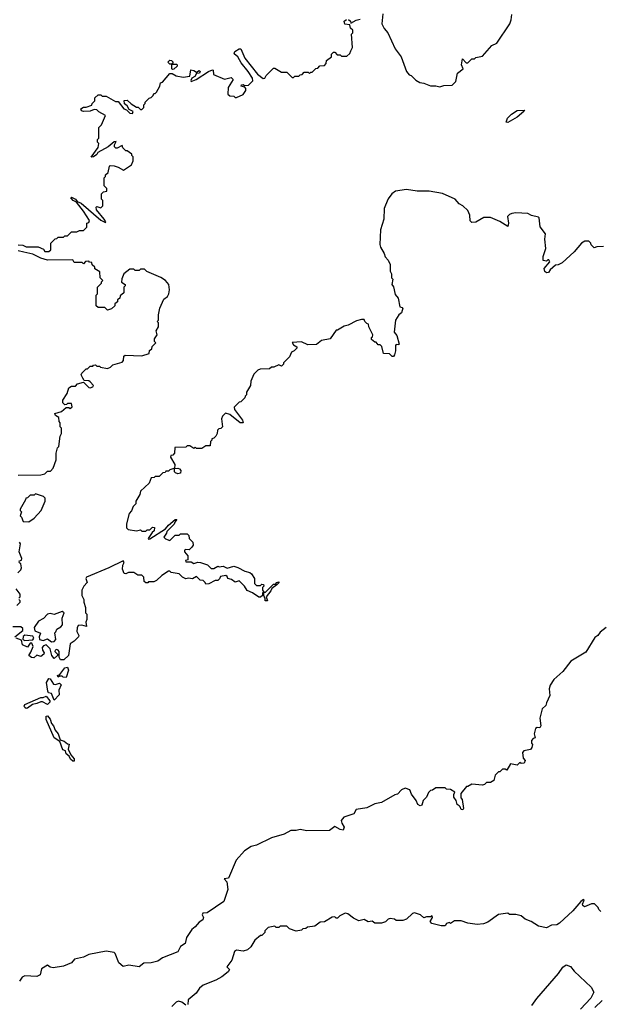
# Model space of a CAD drawing. Extents: x 1861455 to 2058065, y 200073 to 437907.
# Tile 154 of 256: x 2006126 to 2010491, y 269623 to 277025. Entities that reach past the tile are written whole.
import ezdxf

# ---------------------------------------------------------------- set-up
doc = ezdxf.new("R2010")
doc.units = 0

msp = doc.modelspace()

# ---------------------------------------------------------------- linework, layer by layer
at = {"layer": '0CON05XD'}
for points in [[(2008615, 276790), (2008627.5, 276815), (2008620, 276915), (2008630, 276925), (2008630, 276945), (2008611.7, 276961.7), (2008607.5, 276987.5), (2008570.7, 276990.7), (2008566.2, 277015), (2008582.5, 277027.5)], [(2008597.5, 277027.5), (2008613.3, 277015), (2008615, 277000), (2008655, 277022.5), (2008685, 277030)], [(2008855, 277070), (2008847.5, 276995), (2008865, 276960), (2008892.5, 276925), (2008947.5, 276805), (2008992.5, 276745), (2009032.5, 276635), (2009055, 276610), (2009070, 276605), (2009105, 276570), (2009133, 276553), (2009165, 276547.5), (2009215, 276527.5), (2009255, 276527.5), (2009285, 276520), (2009315, 276530), (2009377, 276533), (2009405, 276560), (2009416.4, 276623.6), (2009460, 276655), (2009447.5, 276685), (2009455, 276730), (2009481.7, 276701.7), (2009495, 276700), (2009525, 276730), (2009545, 276730), (2009555, 276740), (2009605, 276750), (2009675, 276830), (2009711.7, 276848.3), (2009810, 276995), (2009821.2, 277025), (2009826.2, 277065)], [(2006113.6, 275333.6), (2006149.3, 275329.3), (2006175, 275317.5), (2006265, 275317.5), (2006305, 275300), (2006315, 275282.5), (2006345, 275282.5), (2006360, 275295), (2006360, 275345), (2006391.7, 275378.3), (2006405, 275380), (2006415, 275390), (2006455, 275390), (2006465, 275400), (2006485, 275400), (2006515, 275430), (2006555, 275430), (2006575, 275440), (2006605, 275440), (2006630, 275465), (2006630, 275495), (2006645, 275500), (2006650, 275515), (2006606, 275585), (2006553.3, 275653.3), (2006527.5, 275665), (2006510, 275685), (2006515, 275690), (2006545, 275676.2), (2006557.5, 275657.5), (2006588.8, 275645), (2006735, 275518.8), (2006770, 275500), (2006772.5, 275505), (2006760, 275525), (2006703.3, 275595), (2006700, 275615), (2006705, 275620), (2006735, 275610), (2006750, 275625), (2006750, 275665), (2006740, 275675), (2006740, 275715), (2006755, 275730), (2006780, 275735), (2006780, 275755), (2006760, 275775), (2006760, 275835), (2006770, 275845), (2006771.7, 275858.3), (2006790, 275875), (2006800, 275925), (2006805, 275930), (2006835, 275927.5), (2006867, 275917), (2006906.7, 275893.3), (2006967.5, 275935), (2006980, 275965), (2006980, 275995), (2006970, 276005), (2006970, 276015), (2006935, 276040), (2006925, 276040), (2006901.7, 276061.7), (2006895, 276080), (2006858.3, 276058.3), (2006848.3, 276058.3), (2006838.3, 276068.3), (2006837.5, 276085), (2006850, 276110), (2006835, 276106.7), (2006790.7, 276069.3), (2006713.3, 276026.7), (2006705, 276012.5), (2006680, 275995), (2006662.5, 275992.5), (2006717, 276063), (2006720, 276095), (2006710, 276105), (2006710, 276125), (2006720, 276135), (2006720, 276215), (2006740, 276235), (2006770, 276305), (2006721.7, 276331.7), (2006705, 276347.5), (2006685, 276350), (2006655, 276336.7), (2006605, 276333.8), (2006590.5, 276340.5), (2006586.7, 276355), (2006605, 276366.2), (2006625, 276366.7), (2006668.3, 276381.7), (2006670, 276395), (2006690, 276415), (2006691.7, 276438.3), (2006715, 276460), (2006735, 276460), (2006745, 276450), (2006775, 276450), (2006845, 276410), (2006865, 276410), (2006910, 276355), (2006928.3, 276348.3), (2006953, 276323), (2006975, 276320), (2006980, 276335), (2006950, 276350), (2006935, 276377.5), (2006913.3, 276393.3), (2006911.7, 276418.3), (2006935, 276421.2), (2006962.7, 276392.7), (2007005, 276367.5), (2007017, 276367), (2007035, 276350), (2007045, 276350), (2007060, 276365), (2007060, 276385), (2007070, 276395), (2007070, 276405), (2007100, 276435), (2007115, 276440), (2007130, 276455), (2007135, 276470), (2007145, 276470), (2007155, 276480), (2007180, 276525), (2007185, 276550), (2007200, 276555), (2007255, 276620), (2007271.7, 276621.7), (2007303, 276603), (2007355, 276592.5), (2007405, 276600), (2007411.7, 276648.3), (2007435, 276643.3), (2007455, 276630), (2007475, 276642.5), (2007482.5, 276635), (2007478, 276622), (2007455, 276620), (2007441.7, 276598.3), (2007420, 276585), (2007413, 276567), (2007415, 276560), (2007452.5, 276575), (2007545, 276636.2), (2007575, 276647.5), (2007580, 276645), (2007583.6, 276613.6), (2007665, 276577.5), (2007715, 276590), (2007730, 276575), (2007692.5, 276515), (2007690, 276465), (2007705, 276452.5), (2007735, 276450), (2007745, 276440), (2007755, 276440), (2007805, 276462.5), (2007827, 276493), (2007827, 276507), (2007818.3, 276518.3), (2007790, 276525), (2007793.6, 276536.4), (2007807, 276537), (2007815, 276530), (2007847, 276533), (2007877.5, 276565), (2007876.2, 276585), (2007843.3, 276635), (2007790, 276700), (2007766.7, 276745), (2007737.5, 276767.5), (2007742, 276785), (2007775, 276806.2), (2007787.5, 276805), (2007817.5, 276735), (2007914, 276615), (2007955, 276582.5), (2007970, 276585), (2007980, 276605), (2008035, 276660), (2008045, 276660), (2008095, 276630), (2008135, 276630), (2008175, 276590), (2008185, 276590), (2008195, 276600), (2008225, 276600), (2008235, 276610), (2008248.3, 276611.7), (2008265, 276630), (2008295, 276630), (2008305, 276620), (2008315, 276630), (2008325, 276630), (2008351.7, 276658.3), (2008368.3, 276661.7), (2008381.7, 276678.3), (2008418.3, 276681.7), (2008430, 276695), (2008431.7, 276718.3), (2008470, 276745), (2008470, 276765), (2008485, 276780), (2008495, 276780), (2008511.7, 276761.7), (2008535, 276760), (2008545, 276750), (2008585, 276750), (2008608.3, 276771.7), (2008615, 276790)], [(2007275, 276650), (2007270, 276655), (2007270, 276690), (2007255, 276690), (2007240, 276705), (2007255, 276720), (2007268.3, 276718.3), (2007280, 276705), (2007270, 276690), (2007305, 276690), (2007310, 276685), (2007310, 276675), (2007285, 276652.5), (2007275, 276650)], [(2009795, 276252.5), (2009783.3, 276255), (2009793.8, 276285), (2009822.5, 276315), (2009865, 276342.5), (2009920, 276345), (2009916, 276335), (2009865, 276292.2), (2009795, 276252.5)], [(2010515, 275320), (2010465, 275317.5), (2010445, 275310), (2010421.7, 275331.7), (2010420, 275345), (2010405, 275360), (2010375, 275360), (2010350, 275345), (2010295, 275280), (2010203, 275197), (2010175, 275182.5), (2010155, 275180), (2010113.3, 275145), (2010102.5, 275125), (2010085, 275121.2), (2010073, 275133), (2010067.5, 275155), (2010112.5, 275205), (2010105, 275220), (2010095, 275220), (2010085, 275210), (2010060, 275215), (2010060, 275245), (2010080, 275305), (2010073.3, 275375), (2010077.5, 275415), (2010038.3, 275468.3), (2010030, 275535), (2010025, 275540), (2009973, 275553), (2009945, 275567.5), (2009855, 275572.5), (2009825, 275566.7), (2009809.3, 275560.7), (2009793.8, 275545), (2009800.8, 275495), (2009795, 275470), (2009735, 275506.7), (2009665, 275537.5), (2009615, 275537.5), (2009555, 275502.5), (2009525, 275500), (2009513, 275513), (2009510, 275555), (2009495, 275590), (2009456.4, 275626.4), (2009430.7, 275640.7), (2009400, 275675), (2009305, 275717.5), (2009205, 275736.7), (2009115, 275736.7), (2009035, 275748.8), (2008950, 275735), (2008922.5, 275715), (2008895, 275677.5), (2008875, 275630), (2008866.7, 275605), (2008862.5, 275525), (2008837.5, 275445), (2008833.3, 275335), (2008837.5, 275315), (2008867, 275267), (2008873, 275243), (2008897, 275217), (2008910, 275185), (2008910, 275135), (2008920, 275115), (2008920, 275085), (2008930, 275075), (2008923, 275033), (2008937, 275017), (2008948.3, 274958.3), (2008971.7, 274931.7), (2008982.5, 274865), (2009001.7, 274861.7), (2009006.7, 274855), (2008995, 274821.2), (2008976.7, 274805), (2008951.2, 274765), (2008940, 274675), (2008961.7, 274651.7), (2008977.5, 274585), (2008975, 274580), (2008955, 274582.5), (2008950, 274575), (2008951.9, 274535), (2008944.4, 274505.5), (2008935, 274494), (2008925, 274493.8), (2008905, 274514), (2008860, 274515), (2008848.3, 274568.3), (2008835, 274580), (2008821.7, 274581.7), (2008805, 274600), (2008795, 274600), (2008771.7, 274621.7), (2008770, 274635), (2008778.3, 274641.7), (2008780, 274655), (2008750, 274715), (2008747, 274737), (2008735, 274740), (2008720, 274755), (2008715, 274770), (2008695, 274770), (2008658.3, 274761.7), (2008595, 274727.5), (2008565, 274720), (2008515, 274690), (2008505, 274690), (2008460, 274625), (2008395, 274613.3), (2008356.2, 274583.8), (2008291.7, 274581.7), (2008245, 274603.3), (2008173, 274597), (2008185, 274580), (2008210, 274565), (2008210, 274555), (2008190, 274535), (2008170, 274525), (2008155, 274490), (2008110, 274445), (2008110, 274435), (2008095, 274420), (2008075, 274430), (2008037, 274413), (2008018.3, 274411.7), (2008005, 274400), (2007933, 274397), (2007915, 274390), (2007885, 274360), (2007863, 274307), (2007860, 274275), (2007830, 274225), (2007830, 274205), (2007820, 274195), (2007818.3, 274181.7), (2007788.3, 274151.7), (2007775, 274150), (2007738.3, 274111.7), (2007740, 274095), (2007800.8, 274015), (2007805, 273993.3), (2007784.4, 273994.4), (2007705, 274056.7), (2007672.5, 274067.5), (2007650, 274045), (2007642.5, 274025), (2007650, 273965), (2007638.3, 273951.7), (2007621.7, 273948.3), (2007611.7, 273938.3), (2007610, 273915), (2007600, 273895), (2007585, 273880), (2007570, 273875), (2007570, 273865), (2007560, 273855), (2007558.3, 273821.7), (2007525, 273820), (2007495, 273800), (2007455, 273800), (2007445, 273810), (2007435, 273800), (2007405, 273820), (2007385, 273820), (2007375, 273810), (2007291.7, 273808.3), (2007290, 273765), (2007278.3, 273751.7), (2007261.7, 273748.3), (2007260, 273735), (2007291.7, 273681.7), (2007290, 273650), (2007315, 273653.8), (2007328.3, 273648.3), (2007336.7, 273635), (2007333.8, 273616.2), (2007315, 273610.8), (2007297.5, 273617.5), (2007290, 273625), (2007290, 273650), (2007285, 273650), (2007255, 273640), (2007245, 273630), (2007225, 273630), (2007218.3, 273621.7), (2007201.7, 273618.3), (2007175, 273590), (2007145, 273590), (2007137, 273583), (2007115, 273580), (2007098.3, 273541.7), (2007035, 273480), (2007030, 273455), (2007000, 273405), (2007000, 273385), (2006980, 273365), (2006967, 273333), (2006948.3, 273311.7), (2006930, 273235), (2006930, 273205), (2006941.7, 273191.7), (2007005, 273182.5), (2007035, 273190), (2007045, 273180), (2007075, 273180), (2007085, 273190), (2007105, 273190), (2007125, 273210), (2007138.3, 273208.3), (2007137, 273183), (2007120.7, 273169.3), (2007092.5, 273125), (2007095, 273120), (2007105, 273122.5), (2007222.5, 273197.5), (2007244.1, 273225.9), (2007295, 273267.5), (2007308.3, 273268.3), (2007291.7, 273248.3), (2007288.3, 273231.7), (2007231.7, 273178.3), (2007230, 273165), (2007210, 273135), (2007221.7, 273121.7), (2007255, 273110), (2007295, 273150), (2007325, 273150), (2007335, 273160), (2007385, 273160), (2007398.3, 273148.3), (2007400, 273125), (2007427, 273097), (2007428.8, 273075), (2007421.2, 273058.8), (2007400.7, 273039.3), (2007375, 273041.2), (2007364, 273036), (2007364.3, 273024.3), (2007390, 272995), (2007390, 272965), (2007371.7, 272958.3), (2007375, 272950), (2007415, 272950), (2007435, 272937.5), (2007465, 272947.5), (2007485, 272943.3), (2007537, 272927), (2007565, 272900), (2007585, 272900), (2007615, 272917.5), (2007625, 272912.5), (2007655, 272917.5), (2007685, 272901.2), (2007735, 272917.5), (2007767, 272907), (2007818.3, 272878.3), (2007855, 272870), (2007868.3, 272858.3), (2007890, 272825), (2007890, 272785), (2007905, 272770), (2007935, 272770), (2007945, 272780), (2007958.3, 272778.3), (2007960, 272765), (2007950, 272755), (2007950, 272735), (2007960, 272720), (2007975, 272720), (2008035, 272780), (2008048.3, 272781.7), (2008060, 272795), (2008075, 272800), (2008075, 272790), (2008060, 272775), (2008021.7, 272748.3), (2008015, 272730), (2007980, 272685), (2007990, 272655), (2007972.5, 272655), (2007971.7, 272671.7), (2007960, 272695), (2007960, 272720), (2007950, 272715), (2007950, 272695), (2007935, 272683.8), (2007924.1, 272684.1), (2007876.2, 272716.2), (2007835, 272732.5), (2007816.1, 272766.1), (2007777, 272807), (2007745, 272796.7), (2007717, 272817), (2007690, 272825), (2007685, 272840), (2007675, 272846.7), (2007635, 272840), (2007628.3, 272821.7), (2007615, 272810), (2007595, 272810), (2007547, 272783), (2007525, 272780), (2007520, 272795), (2007505, 272810), (2007481.7, 272811.7), (2007455, 272840), (2007425, 272822.5), (2007395, 272827.5), (2007375, 272822.5), (2007350, 272835), (2007325, 272860), (2007265, 272870), (2007255, 272880), (2007245, 272880), (2007193.9, 272846.1), (2007155, 272810), (2007135, 272800), (2007095, 272800), (2007088.3, 272791.7), (2007075, 272790), (2007061.7, 272801.7), (2007060, 272835), (2007045, 272850), (2007015, 272850), (2006985, 272870), (2006945, 272870), (2006925, 272860), (2006911.7, 272861.7), (2006900, 272895), (2006902.5, 272925), (2006912.5, 272945), (2006905, 272956.7), (2006795, 272903.3), (2006627.5, 272835), (2006622.5, 272825), (2006632.5, 272795), (2006607.5, 272765), (2006592.5, 272735), (2006592.5, 272695), (2006607.5, 272665), (2006607.5, 272645), (2006620, 272605), (2006620, 272565), (2006630, 272555), (2006630, 272515), (2006622.5, 272495), (2006627, 272463), (2006593, 272473), (2006565, 272470), (2006557, 272453), (2006556.4, 272426.4), (2006570, 272395), (2006567.5, 272385), (2006536.4, 272353.6), (2006506.4, 272333.6), (2006492.5, 272245), (2006457, 272213), (2006441.7, 272211.7)], [(2006115, 273600), (2006285, 273602.5), (2006315, 273610), (2006335, 273630), (2006358.3, 273631.7), (2006377, 273653), (2006400, 273715), (2006400, 273765), (2006410, 273805), (2006420, 273815), (2006430, 273895), (2006440, 273915), (2006440, 273955), (2006430, 273965), (2006430, 273995), (2006423, 274003), (2006420, 274035), (2006395, 274050), (2006390, 274065), (2006440.7, 274079.3), (2006475, 274110), (2006495, 274110), (2006505, 274102.5), (2006520, 274115), (2006515, 274140), (2006485, 274140), (2006478.3, 274131.7), (2006465, 274130), (2006450, 274145), (2006450, 274165), (2006482.5, 274215), (2006495, 274257.5), (2006515, 274270), (2006545, 274270), (2006561.7, 274288.3), (2006605, 274300), (2006645, 274260), (2006655, 274256.7), (2006676.4, 274263.6), (2006680, 274275), (2006655, 274303.3), (2006645, 274310), (2006611.7, 274311.7), (2006600.7, 274330.7), (2006587.5, 274355), (2006593, 274367), (2006625, 274400), (2006635, 274400), (2006655, 274420), (2006675, 274420), (2006681.7, 274428.3), (2006695, 274430), (2006705, 274420), (2006725, 274420), (2006733, 274413), (2006785, 274402.5), (2006808.3, 274411.7), (2006825, 274430), (2006895, 274450), (2006907, 274463), (2006910, 274495), (2006918.3, 274501.7), (2007045, 274497.5), (2007100, 274515), (2007101.7, 274538.3), (2007118.3, 274551.7), (2007121.7, 274568.3), (2007150, 274595), (2007140, 274605), (2007140, 274625), (2007160, 274655), (2007152.5, 274685), (2007170, 274715), (2007170, 274745), (2007160, 274755), (2007170, 274765), (2007170, 274805), (2007180, 274855), (2007210, 274925), (2007236.4, 274943.6), (2007247, 274963), (2007252.5, 274995), (2007247.5, 275035), (2007223, 275063), (2007187, 275087), (2007081.7, 275131.7), (2007065, 275150), (2007035, 275150), (2007025, 275140), (2006995, 275140), (2006985, 275150), (2006955, 275150), (2006910, 275115), (2006893, 275077), (2006891.7, 275051.7), (2006920, 275035), (2006920, 275025), (2006910, 275015), (2006908.3, 274971.7), (2006881.7, 274948.3), (2006878.3, 274931.7), (2006861.7, 274918.3), (2006860, 274905), (2006841.7, 274888.3), (2006840, 274875), (2006815, 274850), (2006785, 274840), (2006765, 274860), (2006715, 274860), (2006700, 274875), (2006700, 274955), (2006710, 274965), (2006710, 275015), (2006740, 275045), (2006740, 275055), (2006750, 275065), (2006730, 275085), (2006728.3, 275128.3), (2006691.7, 275151.7), (2006690, 275165), (2006671.7, 275181.7), (2006668.3, 275198.3), (2006651.7, 275201.7), (2006645, 275210), (2006621.7, 275208.3), (2006605, 275190), (2006595, 275200), (2006535, 275200), (2006525, 275220), (2006335, 275217.5), (2006285, 275232.5), (2006225, 275263.3), (2006157.7, 275277.7), (2006115, 275286.2)], [(2006195, 273250), (2006235, 273277.5), (2006287.5, 273335), (2006317.5, 273405), (2006317, 273427), (2006305, 273440), (2006245, 273460), (2006235, 273450), (2006205, 273450), (2006185, 273430), (2006171.7, 273428.3), (2006170, 273415), (2006130, 273345), (2006130, 273335), (2006140, 273325), (2006130, 273295), (2006140, 273285), (2006151.7, 273251.7), (2006195, 273250)], [(2006120, 272955), (2006138.3, 272961.7), (2006142.5, 272975), (2006122.5, 273025), (2006132.5, 273085), (2006125, 273097.5)], [(2006113, 272867), (2006135, 272890), (2006140, 272905), (2006133.6, 272933.6), (2006120, 272945)], [(2006120, 272675), (2006130, 272685), (2006130, 272705), (2006100, 272745)], [(2006105, 272620), (2006130, 272645), (2006130, 272655), (2006120, 272665)], [(2006365, 272348.8), (2006385, 272350), (2006397.5, 272365), (2006390, 272415), (2006398.3, 272421.7), (2006405, 272442.5), (2006435, 272460), (2006446.7, 272475), (2006444, 272526), (2006460, 272565), (2006446.4, 272576.4), (2006385, 272552.5), (2006355, 272561.2), (2006335, 272556.7), (2006305, 272522.5), (2006267, 272503), (2006233.6, 272456.4), (2006240, 272430), (2006282.5, 272412.5), (2006273.3, 272385), (2006274, 272364), (2006301.7, 272358.3), (2006335, 272370), (2006365, 272348.8)], [(2006090, 272385), (2006148.3, 272431.7), (2006148.3, 272448.3), (2006135, 272460), (2006075, 272460)], [(2010533.9, 272456.1), (2010490, 272420), (2010473.3, 272395), (2010450, 272380), (2010381.2, 272268.8), (2010268, 272202), (2010210, 272125), (2010142.5, 272065), (2010115, 272022.5), (2010106.7, 271995), (2010112.5, 271945), (2010085, 271890), (2010080.7, 271869.3), (2010053.3, 271845), (2010036.2, 271775), (2010042.5, 271715), (2010035, 271700), (2010015, 271702.5), (2010003.3, 271695), (2009992.5, 271655), (2010000, 271625), (2009985, 271620), (2009972.5, 271605), (2009972.5, 271585), (2009980, 271575), (2009977, 271553), (2009965, 271537.5), (2009915, 271527.5), (2009906.7, 271515), (2009912, 271472), (2009926.7, 271456.7), (2009917.5, 271435), (2009895, 271432.5), (2009885, 271440), (2009865, 271420), (2009815, 271430), (2009788.3, 271381.7), (2009775, 271390), (2009755, 271390), (2009735, 271370), (2009725, 271370), (2009700, 271345), (2009690, 271305), (2009665, 271290), (2009635, 271290), (2009620, 271275), (2009605, 271270), (2009525, 271277.5), (2009495, 271260), (2009485, 271260), (2009442.5, 271207.5), (2009442.5, 271175), (2009453.3, 271163.3), (2009462.5, 271095), (2009456.2, 271083.8), (2009445, 271087.5), (2009438.3, 271108.3), (2009430, 271115), (2009415.7, 271125.7), (2009408, 271155), (2009390.5, 271180.5), (2009389.5, 271200.4), (2009397.5, 271217.5), (2009365, 271237.5), (2009335, 271240), (2009325, 271250), (2009255, 271250), (2009228.3, 271231.7), (2009215, 271230), (2009200, 271215), (2009185, 271180), (2009160, 271155), (2009149.5, 271120.4), (2009136.4, 271113.6), (2009118, 271125), (2009106.7, 271155), (2009071.2, 271201.2), (2009059.4, 271235), (2009023.6, 271246.4), (2008995.8, 271235), (2008967, 271203), (2008945, 271197.5), (2008845, 271140), (2008795, 271130), (2008735, 271099.2), (2008655, 271086.2), (2008637.5, 271055), (2008561.7, 271028.3), (2008543.1, 271005), (2008546.9, 270985), (2008565.7, 270955), (2008558.3, 270931.7), (2008535.8, 270935.8), (2008495, 270960), (2008455, 270930), (2008285, 270927.5), (2008235, 270937.5), (2008205, 270930), (2008165, 270930), (2008115, 270902.5), (2008020, 270875), (2007905, 270820), (2007865, 270810), (2007815, 270777.5)], [(2006441.7, 272211.7), (2006431.7, 272211.7), (2006423, 272233), (2006423.3, 272275), (2006415.9, 272285.9), (2006405, 272290), (2006393.3, 272285), (2006390, 272275), (2006410, 272255), (2006410, 272245), (2006385, 272222.5), (2006366.7, 272245), (2006354, 272295), (2006325, 272324), (2006305, 272318.8), (2006296, 272305), (2006298, 272285), (2006310, 272265), (2006307.5, 272255), (2006285, 272237.5), (2006255, 272246.7), (2006231.7, 272228.3), (2006215, 272230), (2006194, 272245), (2006210.7, 272269.3), (2006226.4, 272313.6), (2006216.4, 272336.4), (2006203.6, 272336.4), (2006185, 272307.5), (2006147.5, 272325), (2006140, 272360), (2006100, 272375)], [(2006165, 272357.5), (2006225, 272362.5), (2006232.5, 272375), (2006225, 272390), (2006165, 272397.5), (2006153, 272387), (2006150, 272365), (2006165, 272357.5)], [(2006475, 272080), (2006453, 272083), (2006445, 272090), (2006425, 272090), (2006415, 272082.5), (2006410, 272095), (2006428.3, 272101.7), (2006465, 272152.5), (2006485, 272157.5), (2006492.5, 272135), (2006475, 272080)], [(2006385, 271910), (2006365, 271960), (2006343.3, 271963.3), (2006337, 271977), (2006327, 272043), (2006345, 272072.5), (2006355, 272070), (2006379.3, 272029.3), (2006395, 272026.7), (2006425, 272037.5), (2006436.7, 272025), (2006420, 271985), (2006421.7, 271948.3), (2006385, 271910)], [(2006175, 271846.7), (2006163.9, 271853.9), (2006160, 271865), (2006165, 271876.7), (2006285, 271930), (2006301.7, 271928.3), (2006325, 271940), (2006352.5, 271905), (2006353.3, 271895), (2006335, 271876.7), (2006297, 271897), (2006285, 271897.5), (2006255, 271883.3), (2006223, 271877), (2006185, 271850), (2006175, 271846.7)], [(2006535, 271450), (2006525, 271450), (2006508.8, 271465), (2006498.8, 271488.8), (2006476.4, 271506.4), (2006469.3, 271529.3), (2006450, 271535), (2006427.5, 271597.5), (2006386.2, 271626.2), (2006324.1, 271764.1), (2006325, 271790), (2006335, 271792.5), (2006356.1, 271766.1), (2006363.8, 271733.8), (2006380, 271715), (2006392.5, 271682.5), (2006416, 271655), (2006430, 271610), (2006460.7, 271600.7), (2006485, 271580), (2006498.3, 271578.3), (2006490.7, 271540.7), (2006509.3, 271499.3), (2006535, 271467.5), (2006535, 271450)], [(2007815, 270777.5), (2007753.9, 270706.1), (2007695, 270570), (2007663, 270567), (2007682.5, 270542.5), (2007691.2, 270485), (2007660, 270395), (2007535, 270310), (2007503, 270307), (2007498.8, 270295), (2007507.5, 270275), (2007503.6, 270256.4), (2007475, 270240), (2007445.9, 270204.1), (2007420, 270185), (2007380, 270125), (2007370.7, 270079.3), (2007335, 270057.5), (2007315, 270017.5), (2007198.3, 269971.7), (2007165, 269946.7), (2007115, 269933.3), (2007058.3, 269931.7), (2007025, 269903.3), (2006946.2, 269916.2), (2006905, 269907.5), (2006870, 269935), (2006843.6, 270003.6), (2006835, 270012.5), (2006775, 270021.2), (2006645, 269998), (2006605, 269976.2), (2006538.3, 269961.7), (2006515, 269933.3), (2006455, 269910), (2006377, 269897), (2006355, 269902.5), (2006335, 269917.5), (2006290.7, 269889.3), (2006280, 269845), (2006255, 269832.5), (2006165, 269836.7), (2006145, 269826.7), (2006125, 269797.5)], [(2010495, 270320), (2010480, 270335), (2010475, 270350), (2010447, 270377), (2010425, 270376.7), (2010372.5, 270355), (2010360, 270365), (2010357.5, 270375), (2010370, 270405), (2010365, 270410), (2010343.3, 270395), (2010283.8, 270325), (2010185, 270233.3), (2010165, 270220), (2010125, 270217.5), (2010085, 270197.5), (2010025, 270210), (2009970, 270245), (2009925, 270262.5), (2009895, 270287.5), (2009855, 270297.5), (2009808.3, 270298.3), (2009795, 270307.5), (2009725, 270297.5), (2009645, 270240), (2009611.7, 270228.3), (2009565, 270223.3), (2009495, 270232.5), (2009445, 270250), (2009395, 270250), (2009365, 270230), (2009357.5, 270237.5), (2009335, 270230), (2009325, 270212.5), (2009295, 270212.5), (2009225, 270230), (2009212.5, 270245), (2009230, 270275), (2009227.5, 270287.5), (2009215, 270280), (2009185, 270280), (2009165, 270272.5), (2009140, 270295), (2009095, 270310), (2009080, 270305), (2009035, 270263.3), (2009005, 270253.3), (2008955, 270252.5), (2008942.5, 270262.5), (2008911.2, 270268.8), (2008895, 270262.5), (2008875, 270242.5), (2008845, 270232.5), (2008795, 270233.3), (2008775, 270246.7), (2008745, 270243.3), (2008715, 270260), (2008675, 270250), (2008635, 270270), (2008593.1, 270303.1), (2008572.5, 270307.5), (2008533, 270287), (2008515, 270270), (2008505, 270270), (2008495, 270280), (2008475, 270277.5), (2008417, 270243), (2008385, 270240), (2008345, 270210), (2008288.3, 270201.7), (2008277, 270193), (2008255, 270190), (2008245, 270180), (2008205, 270172.5), (2008155, 270190), (2008135, 270210), (2008085, 270210), (2008075, 270200), (2008055, 270200), (2008045, 270210), (2007995, 270200), (2007970, 270175), (2007968.3, 270161.7), (2007945, 270140), (2007935, 270140), (2007892.5, 270105), (2007862.5, 270055), (2007838.3, 270031.7), (2007805, 270022.5), (2007755, 270030), (2007740.7, 270019.3), (2007720, 269955), (2007682.5, 269905), (2007702.5, 269885), (2007693, 269867), (2007645, 269830), (2007600, 269805), (2007505, 269767.5), (2007477, 269743), (2007453, 269707), (2007393.6, 269656.4), (2007390, 269620)], [(2009975.9, 269614.1), (2010013, 269667), (2010176.4, 269855), (2010209, 269901), (2010235, 269919.3), (2010267.1, 269907.1), (2010295, 269871.1), (2010420.8, 269750.8), (2010441.4, 269715), (2010420.6, 269669.4), (2010342, 269585)], [(2007375, 269616.2), (2007345, 269638.8), (2007320, 269645), (2007301.7, 269638.3), (2007270, 269605)], [(2010450.7, 269599.3), (2010505, 269650)]]:
    msp.add_lwpolyline(points, dxfattribs=at)

doc.saveas('drawing.dxf')
